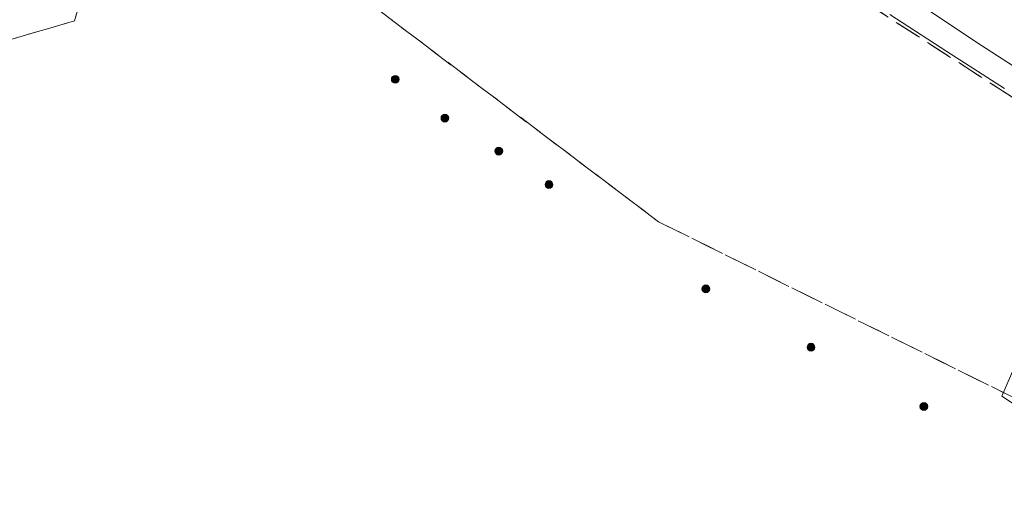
# Model space of a CAD drawing. Header units: metres. Extents: x 207644 to 210135, y 370459 to 373417.
# Tile 203 of 256: x 209208 to 209335, y 371864 to 371926. Entities that reach past the tile are written whole.
import ezdxf

# ---------------------------------------------------------------- set-up
doc = ezdxf.new("R2010")
doc.units = ezdxf.units.M
doc.linetypes.add('HIDDEN2', pattern=[4.7625, 3.175, -1.5875])
doc.layers.add('GMV', color=7, linetype='Continuous', lineweight=25)
doc.layers.add('Q26_boom', color=72, linetype='Continuous', lineweight=0)
doc.layers.add('KAD_Vastgesteld_Perceel', color=212, linetype='Continuous')

# ---------------------------------------------------------------- blocks, each defined once
blk = doc.blocks.new('Q26')
blk.add_hatch(color=256).paths.add_polyline_path([(-0.45, -0.01, 1), (0.55, -0.01, 1)])
blk.add_circle((0.05, -0.01), 0.5)

msp = doc.modelspace()

# ---------------------------------------------------------------- linework, layer by layer
at = {"layer": 'GMV', "color": 253, "linetype": 'Continuous', "lineweight": 13}
for points in [[(209146.347, 372071.942), (209148.998, 372069.353), (209153.282, 372065.291), (209161.951, 372057.116), (209171.487, 372048.161), (209179.613, 372040.797), (209189.219, 372032.192), (209195.961, 372026.188), (209205.488, 372017.94), (209214.728, 372010.102), (209223.506, 372002.926), (209233.224, 371994.999), (209242.512, 371987.502), (209252.031, 371980.121), (209261.501, 371972.836), (209269.119, 371967.143), (209281.346, 371958.008), (209289.363, 371952.215), (209300.587, 371944.129), (209311.011, 371936.895), (209320.946, 371930.259), (209330.883, 371923.589), (209341.116, 371916.957)], [(209327.142, 371922.363), (209319.855, 371927.114)], [(209334.564, 371917.596), (209327.142, 371922.363)], [(209334.218, 371878.172), (209337.117, 371884.856)], [(209336.712, 371876.514), (209334.218, 371878.172)]]:
    msp.add_lwpolyline(points, dxfattribs=at)
at = {"layer": 'KAD_Vastgesteld_Perceel', "color": 253, "linetype": 'HIDDEN2', "lineweight": 13}
for points in [[(209363.65, 371898.353), (209312.665, 371931.259), (209313.654, 371932), (209314.677, 371932.863), (209315.649, 371933.782), (209316.567, 371934.756), (209317.428, 371935.781), (209318.229, 371936.853), (209318.229, 371936.853), (209328.859, 371953.261), (209329.506, 371954.43), (209330.086, 371955.634), (209330.596, 371956.869), (209331.034, 371958.131), (209331.4, 371959.417), (209331.665, 371960.596), (209382.575, 371927.662)], [(209094.17, 371843.21), (209135.11, 371894.793), (209146.853, 371905.428), (209173.928, 371923.398), (209176.599, 371925.182), (209197.549, 371939.179), (209205.401, 371943.624), (209211.128, 371945.632), (209217.181, 371946.756), (209222.493, 371946.454), (209223.207, 371946.413), (209230.057, 371944.475), (209231.08, 371943.764), (209219.888, 371937.158), (209217.118, 371932.781), (209215.276, 371926.282), (209204.771, 371923.233), (209179.935, 371906.398), (209147.763, 371882.044), (209134.042, 371866.009)], [(209045.682, 371752.127), (209079.068, 371793.582), (209106.929, 371828.394), (209134.042, 371866.009), (209147.763, 371882.044), (209179.935, 371906.398), (209204.771, 371923.233), (209215.276, 371926.282), (209217.118, 371932.781), (209219.888, 371937.158), (209231.08, 371943.764), (209254.574, 371927.437), (209255.526, 371926.721), (209290.182, 371900.516), (209349.585, 371871.124), (209317.067, 371848.331), (209317.067, 371848.331), (209233.869, 371790.013), (209176.083, 371717.156)], [(209312.665, 371931.259), (209363.65, 371898.353)], [(209349.585, 371871.124), (209290.182, 371900.516), (209255.526, 371926.721)]]:
    msp.add_lwpolyline(points, dxfattribs=at)

# ---------------------------------------------------------------- block references
at = {"layer": 'Q26_boom', "color": 253}
for p in [(209256.347, 371918.796), (209262.718, 371913.823), (209269.633, 371909.59), (209276.068, 371905.306), (209296.192, 371891.933), (209309.684, 371884.45), (209324.157, 371876.847)]:
    msp.add_blockref('Q26', p, dxfattribs=at)

doc.saveas('drawing.dxf')
